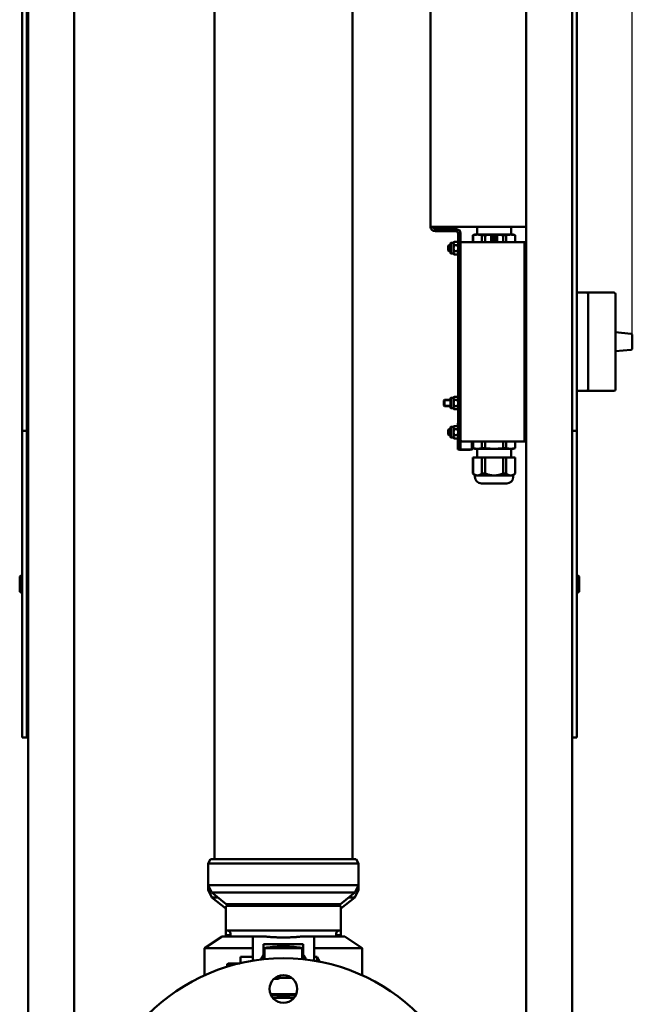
# Model space of a CAD drawing. Header units: millimetres. Extents: x 72 to 3521, y 72 to 9917.
# Tile 4 of 8: x 2005 to 2404, y 1043 to 1684. Entities that reach past the tile are written whole.
import ezdxf

# ---------------------------------------------------------------- set-up
doc = ezdxf.new("R2010")
doc.units = ezdxf.units.MM
doc.header["$LTSCALE"] = 12
for name, color, linetype, lineweight in [('Cote (ISO)', 7, 'Continuous', 25), ('Etroit visible (ISO)', 7, 'Continuous', 35), ('Visible (ISO)', 7, 'Continuous', 50)]:
    doc.layers.add(name, color=color, linetype=linetype, lineweight=lineweight)
doc.styles.add('Texte de note (ISO)', font='tahoma.ttf')
doc.dimstyles.new('Default (A4D)', dxfattribs={"dimscale": 12, "dimtxt": 3.5, "dimasz": 3.5, "dimexe": 3.175, "dimexo": 0, "dimgap": 0.762, "dimtad": 1, "dimrnd": 1e-08, "dimtxsty": 'Texte de note (ISO)', "dimblk": 'Filled-1', "dimcen": 0.09, "dimdle": 10, "dimclrd": 7, "dimclre": 7, "dimclrt": 256, "dimazin": 2, "dimtfac": 1.001486, "dimtmove": 0, "dimatfit": 3, "dimfxl": 1, "dimtolj": 1, "dimtzin": 0, "dimlwd": -1, "dimlwe": -1, "dimarcsym": 0})

# ---------------------------------------------------------------- blocks, each defined once
blk = doc.blocks.new('Filled-1')
at = {"color": 0}
for p, q in [((0, 0), (-1, 0.286)), ((-1, 0.286), (-1, -0.286)), ((-1, 0), (0, 0)), ((-1, -0.286), (0, 0))]:
    blk.add_line(p, q, dxfattribs=at)
at = {"color": 0, "flags": 128}
blk.add_lwpolyline([(-1, -0.286), (0, 0), (-1, 0.286), (-1, -0.286)], dxfattribs=at)
at = {"color": 0}
blk.add_solid([(-1, -0.286), (0, 0), (-1, 0.286), (-1, -0.286)], dxfattribs=at)
blk = doc.blocks.new('*D9')
at = {"layer": 'Cote (ISO)', "color": 7, "transparency": 16777216}
for p, q in [((2006.19, 2203.51), (2006.19, 2361.61)), ((2404.39, 1478.75), (2404.39, 2361.61)), ((2048.19, 2323.51), (2362.39, 2323.51))]:
    blk.add_line(p, q, dxfattribs=at)
at = {"layer": 'Defpoints', "color": 0, "transparency": 16777216}
for p in [(2404.39, 2323.51), (2006.19, 2203.51), (2404.39, 1478.75)]:
    blk.add_point(p, dxfattribs=at)
at = {"layer": 'Cote (ISO)', "color": 7, "transparency": 16777216, "xscale": 42, "yscale": 42, "zscale": 42, "rotation": 180}
blk.add_blockref('Filled-1', (2006.19, 2323.51), dxfattribs=at)
at = {"layer": 'Cote (ISO)', "color": 7, "transparency": 16777216, "xscale": 42, "yscale": 42, "zscale": 42}
blk.add_blockref('Filled-1', (2404.39, 2323.51), dxfattribs=at)
at = {"layer": 'Cote (ISO)', "transparency": 16777216, "insert": (2136.12, 2386.05), "char_height": 42, "attachment_point": 1, "style": 'Texte de note (ISO)'}
blk.add_mtext('\\A1;398,2', dxfattribs=at)

msp = doc.modelspace()

# ---------------------------------------------------------------- linework, layer by layer
at = {"layer": 'Etroit visible (ISO)'}
for p, q in [((2285.695, 1537.095), (2284.624, 1537.095)), ((2284.624, 1533.931), (2285.695, 1533.931)), ((2285.695, 1436.095), (2281.912, 1436.095)), ((2281.912, 1432.931), (2285.695, 1432.931)), ((2285.695, 1417.095), (2284.624, 1417.095)), ((2284.624, 1413.931), (2285.695, 1413.931)), ((2010.195, 1318.535), (2009.195, 1318.535)), ((2009.195, 1314.492), (2010.195, 1314.492)), ((2144.576, 1068.316), (2140.095, 1068.316)), ((2171.869, 1060.11), (2174.095, 1060.11))]:
    msp.add_line(p, q, dxfattribs=at)
at = {"layer": 'Visible (ISO)'}
for p, q in [((2006.195, 2203.513), (2006.195, 1416.513)), ((2009.195, 1416.513), (2009.195, 2203.513)), ((2010.195, 2156.513), (2010.195, 792.013)), ((2040.195, 2156.513), (2040.195, 792.013)), ((2335.195, 2156.513), (2335.195, 792.013)), ((2365.195, 2076.513), (2365.195, 1416.513)), ((2368.195, 1416.513), (2368.195, 2076.513)), ((2272.695, 1549.513), (2272.695, 1886.513)), ((2131.695, 1771.813), (2131.695, 1137.213)), ((2221.695, 1771.813), (2221.695, 1137.213)), ((2272.695, 1549.513), (2275.695, 1549.513)), ((2335.195, 1549.513), (2275.695, 1549.513)), ((2275.695, 1546.513), (2275.695, 1548.013)), ((2289.195, 1548.013), (2275.695, 1548.013)), ((2303.045, 1544.313), (2303.045, 1549.513)), ((2325.345, 1544.313), (2325.345, 1549.513)), ((2275.695, 1546.513), (2289.195, 1546.513)), ((2290.695, 1545.013), (2290.695, 1404.513)), ((2292.195, 1404.513), (2292.195, 1545.013)), ((2301.695, 1544.313), (2300.395, 1543.965)), ((2300.446, 1543.965), (2300.395, 1543.965)), ((2300.395, 1543.965), (2300.395, 1539.513)), ((2300.446, 1543.965), (2300.446, 1539.513)), ((2303.369, 1544.313), (2301.695, 1544.313)), ((2314.195, 1544.313), (2303.369, 1544.313)), ((2306.293, 1543.965), (2306.293, 1539.513)), ((2308.348, 1543.965), (2306.293, 1543.965)), ((2308.348, 1543.965), (2308.348, 1539.513)), ((2312.215, 1543.593), (2316.175, 1543.593)), ((2312.215, 1539.633), (2312.215, 1543.593)), ((2312.404, 1541.793), (2312.542, 1541.793)), ((2312.542, 1541.433), (2312.404, 1541.433)), ((2313.513, 1543.129), (2313.47, 1543.261)), ((2313.813, 1543.372), (2313.855, 1543.24)), ((2325.02, 1544.313), (2314.195, 1544.313)), ((2315.426, 1542.73), (2315.538, 1542.812)), ((2315.75, 1542.52), (2315.637, 1542.439)), ((2315.637, 1540.788), (2315.75, 1540.706)), ((2316.175, 1543.593), (2316.175, 1539.633)), ((2320.042, 1543.965), (2320.042, 1539.513)), ((2322.097, 1543.965), (2320.042, 1543.965)), ((2322.097, 1543.965), (2322.097, 1539.513)), ((2326.695, 1544.313), (2325.02, 1544.313)), ((2326.695, 1544.313), (2327.995, 1543.965)), ((2327.944, 1543.965), (2327.944, 1539.513)), ((2327.995, 1543.965), (2327.944, 1543.965)), ((2327.995, 1543.965), (2327.995, 1539.513)), ((2284.195, 1537.084), (2284.624, 1537.513)), ((2284.195, 1537.084), (2284.195, 1533.943)), ((2284.624, 1537.513), (2284.624, 1533.513)), ((2285.695, 1537.513), (2284.624, 1537.513)), ((2285.695, 1538.413), (2285.695, 1532.613)), ((2285.963, 1532.113), (2285.963, 1538.913)), ((2287.795, 1538.913), (2285.963, 1538.913)), ((2287.795, 1539.013), (2288.107, 1539.555)), ((2287.795, 1539.013), (2287.795, 1538.544)), ((2287.795, 1538.544), (2287.795, 1535.513)), ((2287.795, 1535.513), (2287.795, 1532.482)), ((2290.382, 1539.555), (2288.107, 1539.555)), ((2290.382, 1537.534), (2288.107, 1537.534)), ((2290.695, 1539.013), (2290.382, 1539.555)), ((2293.195, 1539.513), (2334.095, 1539.513)), ((2316.175, 1539.633), (2312.215, 1539.633)), ((2313.47, 1539.965), (2313.513, 1540.097)), ((2313.855, 1539.986), (2313.813, 1539.854)), ((2315.538, 1540.415), (2315.426, 1540.496)), ((2334.095, 1539.513), (2335.195, 1539.513)), ((2334.095, 1539.513), (2334.095, 1534.513)), ((2334.095, 1534.513), (2334.095, 1539.513)), ((2334.095, 1534.513), (2334.095, 1414.513)), ((2334.095, 1534.513), (2334.095, 1414.513)), ((2284.195, 1533.943), (2284.624, 1533.513)), ((2285.695, 1533.513), (2284.624, 1533.513)), ((2287.795, 1532.113), (2285.963, 1532.113)), ((2287.795, 1532.482), (2287.795, 1532.013)), ((2287.795, 1532.013), (2288.107, 1531.472)), ((2290.382, 1533.492), (2288.107, 1533.492)), ((2290.382, 1531.472), (2288.107, 1531.472)), ((2290.695, 1532.013), (2290.382, 1531.472)), ((2374.495, 1506.513), (2368.195, 1506.513)), ((2374.495, 1506.513), (2375.495, 1506.513)), ((2375.495, 1506.513), (2392.395, 1506.513)), ((2375.495, 1498.013), (2375.495, 1505.513)), ((2393.395, 1443.513), (2393.395, 1505.513)), ((2375.495, 1498.013), (2375.495, 1482.45)), ((2393.395, 1480.626), (2403.482, 1479.743)), ((2404.395, 1478.747), (2404.395, 1470.279)), ((2375.495, 1466.576), (2375.495, 1451.013)), ((2403.482, 1469.283), (2393.395, 1468.401)), ((2375.495, 1443.513), (2375.495, 1451.013)), ((2287.795, 1438.013), (2288.107, 1438.555)), ((2287.795, 1438.013), (2287.795, 1437.544)), ((2290.382, 1438.555), (2288.107, 1438.555)), ((2290.695, 1438.013), (2290.382, 1438.555)), ((2374.495, 1442.513), (2368.195, 1442.513)), ((2375.495, 1442.513), (2374.495, 1442.513)), ((2375.495, 1442.513), (2392.395, 1442.513)), ((2281.482, 1436.084), (2281.912, 1436.513)), ((2281.482, 1436.084), (2281.482, 1432.943)), ((2281.482, 1432.943), (2281.912, 1432.513)), ((2281.912, 1436.513), (2281.912, 1432.513)), ((2285.695, 1436.513), (2281.912, 1436.513)), ((2285.695, 1432.513), (2281.912, 1432.513)), ((2285.695, 1437.413), (2285.695, 1431.613)), ((2285.963, 1431.113), (2285.963, 1437.913)), ((2287.795, 1437.913), (2285.963, 1437.913)), ((2287.795, 1437.544), (2287.795, 1434.513)), ((2287.795, 1434.513), (2287.795, 1431.482)), ((2290.382, 1436.534), (2288.107, 1436.534)), ((2290.382, 1432.492), (2288.107, 1432.492)), ((2287.795, 1431.113), (2285.963, 1431.113)), ((2287.795, 1431.482), (2287.795, 1431.013)), ((2287.795, 1431.013), (2288.107, 1430.472)), ((2290.382, 1430.472), (2288.107, 1430.472)), ((2290.695, 1431.013), (2290.382, 1430.472)), ((2285.963, 1412.113), (2285.963, 1418.913)), ((2287.795, 1418.913), (2285.963, 1418.913)), ((2287.795, 1419.013), (2288.107, 1419.555)), ((2287.795, 1419.013), (2287.795, 1418.544)), ((2290.382, 1419.555), (2288.107, 1419.555)), ((2290.695, 1419.013), (2290.382, 1419.555)), ((2290.485, 1419.377), (2290.485, 1421.004)), ((2006.195, 1216.513), (2006.195, 1416.513)), ((2006.195, 1416.513), (2009.195, 1416.513)), ((2009.195, 1416.513), (2009.195, 1216.513)), ((2284.195, 1417.084), (2284.624, 1417.513)), ((2284.195, 1417.084), (2284.195, 1413.943)), ((2284.195, 1413.943), (2284.624, 1413.513)), ((2284.624, 1417.513), (2284.624, 1413.513)), ((2285.695, 1417.513), (2284.624, 1417.513)), ((2285.695, 1413.513), (2284.624, 1413.513)), ((2285.695, 1418.413), (2285.695, 1412.613)), ((2287.795, 1418.544), (2287.795, 1415.513)), ((2287.795, 1415.513), (2287.795, 1412.482)), ((2287.795, 1412.482), (2287.795, 1412.013)), ((2290.382, 1417.534), (2288.107, 1417.534)), ((2290.382, 1413.492), (2288.107, 1413.492)), ((2334.095, 1414.513), (2334.095, 1409.513)), ((2334.095, 1409.513), (2334.095, 1414.513)), ((2365.195, 1296.513), (2365.195, 1416.513)), ((2365.195, 1416.513), (2368.195, 1416.513)), ((2368.195, 1416.513), (2368.195, 1216.513)), ((2287.795, 1412.113), (2285.963, 1412.113)), ((2287.795, 1412.013), (2288.107, 1411.472)), ((2290.382, 1411.472), (2288.107, 1411.472)), ((2290.695, 1412.013), (2290.382, 1411.472)), ((2290.485, 1404.168), (2290.485, 1411.65)), ((2293.195, 1409.513), (2292.195, 1409.513)), ((2334.095, 1409.513), (2293.195, 1409.513)), ((2299.731, 1404.168), (2299.731, 1409.513)), ((2300.395, 1405.062), (2300.395, 1409.513)), ((2300.446, 1405.062), (2300.446, 1409.513)), ((2306.293, 1405.062), (2306.293, 1409.513)), ((2308.348, 1405.062), (2308.348, 1409.513)), ((2320.042, 1405.062), (2320.042, 1409.513)), ((2322.097, 1405.062), (2322.097, 1409.513)), ((2327.944, 1405.062), (2327.944, 1409.513)), ((2327.995, 1405.062), (2327.995, 1409.513)), ((2335.195, 1409.513), (2334.095, 1409.513)), ((2292.195, 1404.513), (2290.695, 1404.513)), ((2300.395, 1405.062), (2300.446, 1405.062)), ((2301.695, 1404.713), (2300.395, 1405.062)), ((2301.695, 1404.713), (2303.369, 1404.713)), ((2303.045, 1404.713), (2303.045, 1399.113)), ((2303.369, 1404.713), (2314.195, 1404.713)), ((2306.293, 1405.062), (2308.348, 1405.062)), ((2314.195, 1404.713), (2325.02, 1404.713)), ((2320.042, 1405.062), (2322.097, 1405.062)), ((2325.02, 1404.713), (2326.695, 1404.713)), ((2325.345, 1404.713), (2325.345, 1399.113)), ((2326.695, 1404.713), (2327.995, 1405.062)), ((2327.944, 1405.062), (2327.995, 1405.062)), ((2300.446, 1399.113), (2300.395, 1399.113)), ((2300.395, 1399.113), (2300.395, 1388.605)), ((2300.446, 1399.113), (2300.446, 1388.605)), ((2300.446, 1399.113), (2306.293, 1399.113)), ((2306.293, 1399.113), (2306.293, 1388.605)), ((2308.348, 1399.113), (2306.293, 1399.113)), ((2308.348, 1399.113), (2308.348, 1388.605)), ((2308.348, 1399.113), (2320.042, 1399.113)), ((2320.042, 1399.113), (2320.042, 1388.605)), ((2322.097, 1399.113), (2320.042, 1399.113)), ((2322.097, 1399.113), (2322.097, 1388.605)), ((2322.097, 1399.113), (2327.944, 1399.113)), ((2327.995, 1399.113), (2327.944, 1399.113)), ((2327.944, 1399.113), (2327.944, 1388.605)), ((2327.995, 1399.113), (2327.995, 1388.605)), ((2300.395, 1388.605), (2300.446, 1388.605)), ((2301.695, 1387.305), (2300.395, 1388.605)), ((2301.695, 1387.305), (2303.369, 1387.305)), ((2301.695, 1387.305), (2301.695, 1386.353)), ((2303.369, 1387.305), (2314.195, 1387.305)), ((2306.293, 1388.605), (2308.348, 1388.605)), ((2314.195, 1387.305), (2325.02, 1387.305)), ((2320.042, 1388.605), (2322.097, 1388.605)), ((2325.02, 1387.305), (2326.695, 1387.305)), ((2326.695, 1387.305), (2327.995, 1388.605)), ((2326.695, 1387.305), (2326.695, 1386.353)), ((2327.944, 1388.605), (2327.995, 1388.605)), ((2305.935, 1382.113), (2322.455, 1382.113)), ((2004.595, 1321.513), (2006.195, 1322.513)), ((2369.795, 1321.513), (2368.195, 1322.513)), ((2004.595, 1311.513), (2004.595, 1321.513)), ((2009.195, 1319.013), (2010.195, 1319.013)), ((2369.795, 1321.513), (2369.795, 1311.513)), ((2004.595, 1311.513), (2006.195, 1310.513)), ((2009.195, 1314.013), (2010.195, 1314.013)), ((2369.795, 1311.513), (2368.195, 1310.513)), ((2365.195, 1296.513), (2365.195, 792.013)), ((2009.195, 1216.513), (2006.195, 1216.513)), ((2368.195, 1216.513), (2365.195, 1216.513)), ((2129.195, 1137.213), (2127.695, 1134.213)), ((2129.195, 1137.213), (2224.195, 1137.213)), ((2224.195, 1137.213), (2225.695, 1134.213)), ((2225.695, 1134.213), (2127.695, 1134.213)), ((2127.695, 1134.213), (2127.695, 1120.213)), ((2225.695, 1134.213), (2225.695, 1120.213)), ((2127.695, 1120.213), (2127.695, 1117.113)), ((2127.695, 1120.213), (2225.695, 1120.213)), ((2130.037, 1115.339), (2127.695, 1120.213)), ((2127.695, 1117.113), (2129.185, 1117.113)), ((2130.037, 1112.239), (2127.695, 1117.113)), ((2223.352, 1115.339), (2225.695, 1120.213)), ((2223.352, 1112.239), (2225.695, 1117.113)), ((2224.205, 1117.113), (2225.695, 1117.113)), ((2225.695, 1120.213), (2225.695, 1117.113)), ((2223.352, 1115.339), (2130.037, 1115.339)), ((2139.414, 1107.838), (2130.037, 1115.339)), ((2133.912, 1112.239), (2130.037, 1112.239)), ((2139.195, 1104.913), (2130.037, 1112.239)), ((2213.976, 1107.838), (2223.352, 1115.339)), ((2214.195, 1104.913), (2223.352, 1112.239)), ((2223.352, 1112.239), (2219.477, 1112.239)), ((2139.195, 1090.613), (2139.195, 1105.913)), ((2139.414, 1107.838), (2213.976, 1107.838)), ((2141.195, 1107.213), (2139.414, 1107.838)), ((2139.895, 1106.613), (2213.495, 1106.613)), ((2212.195, 1107.213), (2141.195, 1107.213)), ((2212.195, 1107.213), (2213.976, 1107.838)), ((2214.195, 1090.613), (2214.195, 1105.913)), ((2136.695, 1086.713), (2125.195, 1079.213)), ((2136.695, 1086.713), (2156.695, 1086.713)), ((2139.195, 1087.513), (2139.195, 1090.613)), ((2214.195, 1090.613), (2139.195, 1090.613)), ((2142.195, 1087.513), (2139.195, 1087.513)), ((2142.195, 1088.613), (2142.195, 1086.713)), ((2156.695, 1086.713), (2164.738, 1086.713)), ((2156.695, 1077.524), (2156.695, 1086.713)), ((2164.983, 1086.713), (2164.738, 1086.713)), ((2188.651, 1086.713), (2188.407, 1086.713)), ((2188.651, 1086.713), (2196.695, 1086.713)), ((2196.695, 1086.713), (2196.695, 1077.524)), ((2196.695, 1086.713), (2216.695, 1086.713)), ((2211.195, 1088.613), (2211.195, 1086.713)), ((2214.195, 1087.513), (2211.195, 1087.513)), ((2214.195, 1087.513), (2214.195, 1090.613)), ((2216.695, 1086.713), (2228.195, 1079.213)), ((2125.195, 1079.213), (2156.695, 1079.213)), ((2125.195, 1079.213), (2125.195, 1061.411)), ((2163.695, 1081.708), (2163.695, 1077.524)), ((2189.695, 1081.708), (2163.695, 1081.708)), ((2164.356, 1079.213), (2189.034, 1079.213)), ((2164.356, 1079.213), (2164.356, 1071.903)), ((2189.034, 1071.903), (2189.034, 1079.213)), ((2189.695, 1077.524), (2189.695, 1081.708)), ((2196.695, 1079.213), (2228.195, 1079.213)), ((2228.195, 1079.213), (2228.195, 1061.411)), ((2156.695, 1073.451), (2148.695, 1073.451)), ((2148.695, 1069.337), (2148.695, 1073.451)), ((2156.695, 1077.524), (2156.695, 1070.903)), ((2163.695, 1074.937), (2163.695, 1077.524)), ((2163.695, 1071.835), (2163.695, 1074.937)), ((2189.695, 1077.524), (2189.695, 1074.937)), ((2189.695, 1071.835), (2189.695, 1074.937)), ((2196.695, 1070.903), (2196.695, 1077.524)), ((2198.695, 1073.463), (2196.695, 1073.463)), ((2198.695, 1073.463), (2198.695, 1070.562)), ((2140.095, 1068.713), (2140.595, 1069.213)), ((2140.095, 1067.035), (2140.095, 1068.713)), ((2140.595, 1069.213), (2140.595, 1067.187)), ((2148.162, 1069.213), (2140.595, 1069.213)), ((2173.595, 1059.213), (2170.686, 1059.213)), ((2173.595, 1059.213), (2173.595, 1060.962)), ((2174.095, 1059.713), (2173.595, 1059.213)), ((2174.095, 1061.129), (2174.095, 1059.713)), ((2182.095, 1059.713), (2174.095, 1059.713)), ((2168.322, 1049.213), (2185.068, 1049.213)), ((2169.808, 1046.718), (2183.581, 1046.718))]:
    msp.add_line(p, q, dxfattribs=at)
for centre, radius in [((2176.695, 947.513), 125), ((2176.695, 1052.513), 9)]:
    msp.add_circle(centre, radius, dxfattribs=at)
for centre, radius, start, end in [((2275.695, 1549.513), 3, 180, 270), ((2275.695, 1549.513), 1.5, 180, 270), ((2289.195, 1545.013), 3, 0, 90), ((2289.195, 1545.013), 1.5, 0, 90), ((2314.195, 1541.613), 1.8, 113.73917, 174.26083), ((2314.195, 1541.613), 1.8, 185.73917, 246.26083), ((2313.115, 1541.613), 0.6, 197.457603, 162.542397), ((2313.861, 1542.64), 0.6, 125.457603, 90.542397), ((2313.861, 1540.586), 0.6, 269.457603, 234.542397), ((2314.195, 1541.613), 1.8, 41.73917, 102.26083), ((2315.069, 1542.248), 0.6, 53.457603, 18.542397), ((2315.069, 1540.978), 0.6, 341.457603, 306.542397), ((2314.195, 1541.613), 1.8, 329.73917, 30.26083), ((2286.295, 1538.413), 0.6, 123.55731, 180), ((2293.195, 1538.513), 1, 90, 180), ((2314.195, 1541.613), 1.8, 257.73917, 318.26083), ((2286.295, 1532.613), 0.6, 180, 236.44269), ((2374.495, 1505.513), 1, 0, 90), ((2392.395, 1505.513), 1, 0, 90), ((2403.395, 1478.747), 1, 66.3, 85), ((2403.395, 1478.747), 1, 0, 66.3), ((2403.395, 1470.279), 1, 293.7, 0), ((2403.395, 1470.279), 1, 275, 293.7), ((2374.495, 1443.513), 1, 270, 0), ((2392.395, 1443.513), 1, 270, 0), ((2286.295, 1437.413), 0.6, 123.55731, 180), ((2286.295, 1431.613), 0.6, 180, 236.44269), ((2286.295, 1418.413), 0.6, 123.55731, 180), ((2286.295, 1412.613), 0.6, 180, 236.44269), ((2293.195, 1410.513), 1, 180, 270), ((2305.935, 1386.353), 4.24, 180, 270), ((2322.455, 1386.353), 4.24, 270, 0), ((2139.895, 1105.913), 0.7, 90, 180), ((2213.495, 1105.913), 0.7, 0, 90), ((2140.195, 1088.613), 2, 0, 90), ((2140.195, 1085.513), 2, 36.869898, 90), ((2213.195, 1088.613), 2, 90, 180), ((2213.195, 1085.513), 2, 90, 143.130102), ((2183.898, 1063.553), 17.809, 22.070637, 33.813191)]:
    msp.add_arc(centre, radius, start, end, dxfattribs=at)
for major_axis in [(-4.623, 0), (-3.937, 0)]:
    msp.add_ellipse((2295.108, 1404.168), major_axis=major_axis, ratio=0.0227424, dxfattribs=at)
for centre, major_axis, start_param, end_param in [((2169.095, 1064.213), (0, -14), 3.8398151, 4.1529169), ((2184.295, 1064.213), (0, 14), 5.2718611, 5.5849628)]:
    msp.add_ellipse(centre, major_axis=major_axis, ratio=0.6, start_param=start_param, end_param=end_param, dxfattribs=at)
for points, weights in [([(2300.446, 1543.965), (2301.98, 1544.313), (2303.369, 1544.313)], [1.03928910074, 1.04562523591, 1]), ([(2303.369, 1544.313), (2304.759, 1544.313), (2306.293, 1543.965)], [1, 1.04562523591, 1.03928910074]), ([(2308.348, 1543.965), (2311.416, 1544.313), (2314.195, 1544.313)], [1.03928910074, 1.04562523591, 1]), ([(2314.195, 1544.313), (2316.974, 1544.313), (2320.042, 1543.965)], [1, 1.04562523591, 1.03928910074]), ([(2322.097, 1543.965), (2323.631, 1544.313), (2325.02, 1544.313)], [1.03928910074, 1.04562523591, 1]), ([(2325.02, 1544.313), (2326.41, 1544.313), (2327.944, 1543.965)], [1, 1.04562523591, 1.03928910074]), ([(2288.107, 1539.555), (2287.795, 1539.013), (2287.795, 1538.544)], [1.05779032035, 1.06752549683, 1]), ([(2287.795, 1538.544), (2287.795, 1538.075), (2288.107, 1537.534)], [1, 1.06752549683, 1.05779032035]), ([(2288.107, 1537.534), (2287.795, 1536.451), (2287.795, 1535.513)], [1.05779032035, 1.06752549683, 1]), ([(2287.795, 1535.513), (2287.795, 1534.575), (2288.107, 1533.492)], [1, 1.06752549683, 1.05779032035]), ([(2290.695, 1538.544), (2290.695, 1539.013), (2290.382, 1539.555)], [1, 1.06752549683, 1.05779032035]), ([(2290.382, 1537.534), (2290.695, 1538.075), (2290.695, 1538.544)], [1.05779032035, 1.06752549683, 1]), ([(2290.695, 1535.513), (2290.695, 1536.451), (2290.382, 1537.534)], [1, 1.06752549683, 1.05779032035]), ([(2290.382, 1533.492), (2290.695, 1534.575), (2290.695, 1535.513)], [1.05779032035, 1.06752549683, 1]), ([(2288.107, 1533.492), (2287.795, 1532.951), (2287.795, 1532.482)], [1.05779032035, 1.06752549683, 1]), ([(2287.795, 1532.482), (2287.795, 1532.013), (2288.107, 1531.472)], [1, 1.06752549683, 1.05779032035]), ([(2290.695, 1532.482), (2290.695, 1532.951), (2290.382, 1533.492)], [1, 1.06752549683, 1.05779032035]), ([(2290.382, 1531.472), (2290.695, 1532.013), (2290.695, 1532.482)], [1.05779032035, 1.06752549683, 1]), ([(2288.107, 1438.555), (2287.795, 1438.013), (2287.795, 1437.544)], [1.05779032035, 1.06752549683, 1]), ([(2290.695, 1437.544), (2290.695, 1438.013), (2290.382, 1438.555)], [1, 1.06752549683, 1.05779032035]), ([(2287.795, 1437.544), (2287.795, 1437.075), (2288.107, 1436.534)], [1, 1.06752549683, 1.05779032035]), ([(2288.107, 1436.534), (2287.795, 1435.451), (2287.795, 1434.513)], [1.05779032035, 1.06752549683, 1]), ([(2287.795, 1434.513), (2287.795, 1433.575), (2288.107, 1432.492)], [1, 1.06752549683, 1.05779032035]), ([(2288.107, 1432.492), (2287.795, 1431.951), (2287.795, 1431.482)], [1.05779032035, 1.06752549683, 1]), ([(2290.382, 1436.534), (2290.695, 1437.075), (2290.695, 1437.544)], [1.05779032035, 1.06752549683, 1]), ([(2290.695, 1434.513), (2290.695, 1435.451), (2290.382, 1436.534)], [1, 1.06752549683, 1.05779032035]), ([(2290.382, 1432.492), (2290.695, 1433.575), (2290.695, 1434.513)], [1.05779032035, 1.06752549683, 1]), ([(2290.695, 1431.482), (2290.695, 1431.951), (2290.382, 1432.492)], [1, 1.06752549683, 1.05779032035]), ([(2287.795, 1431.482), (2287.795, 1431.013), (2288.107, 1430.472)], [1, 1.06752549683, 1.05779032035]), ([(2290.382, 1430.472), (2290.695, 1431.013), (2290.695, 1431.482)], [1.05779032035, 1.06752549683, 1]), ([(2288.107, 1419.555), (2287.795, 1419.013), (2287.795, 1418.544)], [1.05779032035, 1.06752549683, 1]), ([(2290.695, 1418.544), (2290.695, 1419.013), (2290.382, 1419.555)], [1, 1.06752549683, 1.05779032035]), ([(2287.795, 1418.544), (2287.795, 1418.075), (2288.107, 1417.534)], [1, 1.06752549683, 1.05779032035]), ([(2288.107, 1417.534), (2287.795, 1416.451), (2287.795, 1415.513)], [1.05779032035, 1.06752549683, 1]), ([(2287.795, 1415.513), (2287.795, 1414.575), (2288.107, 1413.492)], [1, 1.06752549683, 1.05779032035]), ([(2288.107, 1413.492), (2287.795, 1412.951), (2287.795, 1412.482)], [1.05779032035, 1.06752549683, 1]), ([(2287.795, 1412.482), (2287.795, 1412.013), (2288.107, 1411.472)], [1, 1.06752549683, 1.05779032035]), ([(2290.382, 1417.534), (2290.695, 1418.075), (2290.695, 1418.544)], [1.05779032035, 1.06752549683, 1]), ([(2290.695, 1415.513), (2290.695, 1416.451), (2290.382, 1417.534)], [1, 1.06752549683, 1.05779032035]), ([(2290.382, 1413.492), (2290.695, 1414.575), (2290.695, 1415.513)], [1.05779032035, 1.06752549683, 1]), ([(2290.695, 1412.482), (2290.695, 1412.951), (2290.382, 1413.492)], [1, 1.06752549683, 1.05779032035]), ([(2290.382, 1411.472), (2290.695, 1412.013), (2290.695, 1412.482)], [1.05779032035, 1.06752549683, 1]), ([(2303.369, 1404.713), (2301.98, 1404.713), (2300.446, 1405.062)], [1, 1.04562523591, 1.03928910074]), ([(2306.293, 1405.062), (2304.759, 1404.713), (2303.369, 1404.713)], [1.03928910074, 1.04562523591, 1]), ([(2314.195, 1404.713), (2311.416, 1404.713), (2308.348, 1405.062)], [1, 1.04562523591, 1.03928910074]), ([(2320.042, 1405.062), (2316.974, 1404.713), (2314.195, 1404.713)], [1.03928910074, 1.04562523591, 1]), ([(2325.02, 1404.713), (2323.631, 1404.713), (2322.097, 1405.062)], [1, 1.04562523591, 1.03928910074]), ([(2327.944, 1405.062), (2326.41, 1404.713), (2325.02, 1404.713)], [1.03928910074, 1.04562523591, 1]), ([(2303.369, 1387.305), (2301.98, 1387.305), (2300.446, 1388.605)], [1, 1.05584323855, 1.05970051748]), ([(2306.293, 1388.605), (2304.759, 1387.305), (2303.369, 1387.305)], [1.05970051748, 1.05584323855, 1]), ([(2314.195, 1387.305), (2311.416, 1387.305), (2308.348, 1388.605)], [1, 1.05584323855, 1.05970051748]), ([(2320.042, 1388.605), (2316.974, 1387.305), (2314.195, 1387.305)], [1.05970051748, 1.05584323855, 1]), ([(2325.02, 1387.305), (2323.631, 1387.305), (2322.097, 1388.605)], [1, 1.05584323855, 1.05970051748]), ([(2327.944, 1388.605), (2326.41, 1387.305), (2325.02, 1387.305)], [1.05970051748, 1.05584323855, 1]), ([(2189.034, 1079.213), (2176.695, 1081.141), (2164.356, 1079.213)], [1, 1.03, 1]), ([(2168.56, 1048.664), (2176.695, 1047.812), (2184.83, 1048.664)], [1.00837003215, 1.02162996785, 1.00837003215])]:
    msp.add_rational_spline(points, weights, degree=2, dxfattribs=at)
for points, knots in [([(2375.495, 1505.513), (2375.495, 1505.761), (2375.495, 1505.963), (2375.495, 1506.172), (2375.495, 1506.22), (2375.495, 1506.428), (2375.494, 1506.512), (2375.495, 1506.513), (2375.495, 1506.513), (2375.495, 1506.513)], [-0.79848529, -0.79848529, -0.79848529, -0.79848529, -0.498763, -0.498763, -0.39739655, -0.39739655, 0, 0, 0.00377985, 0.00377985, 0.00377985, 0.00377985]), ([(2375.495, 1474.513), (2375.495, 1474.526), (2375.495, 1474.538), (2375.494, 1475.876), (2375.495, 1477.199), (2375.495, 1478.848), (2375.495, 1479.183), (2375.495, 1480.504), (2375.495, 1481.483), (2375.495, 1482.45)], [-0.80230367, -0.80230367, -0.80230367, -0.80230367, -0.79852364, -0.79852364, -0.40110801, -0.40110801, -0.29973669, -0.29973669, 0, 0, 0, 0]), ([(2375.495, 1466.576), (2375.495, 1467.544), (2375.495, 1468.523), (2375.495, 1469.843), (2375.495, 1470.178), (2375.495, 1471.827), (2375.494, 1473.151), (2375.495, 1474.488), (2375.495, 1474.501), (2375.495, 1474.513)], [-0.7984853, -0.7984853, -0.7984853, -0.7984853, -0.49876301, -0.49876301, -0.39739655, -0.39739655, 0, 0, 0.00377985, 0.00377985, 0.00377985, 0.00377985]), ([(2375.495, 1442.513), (2375.495, 1442.513), (2375.495, 1442.513), (2375.494, 1442.515), (2375.495, 1442.599), (2375.495, 1442.806), (2375.495, 1442.854), (2375.495, 1443.063), (2375.495, 1443.265), (2375.495, 1443.513)], [-0.80230367, -0.80230367, -0.80230367, -0.80230367, -0.79852364, -0.79852364, -0.40110801, -0.40110801, -0.29973669, -0.29973669, 0, 0, 0, 0]), ([(2290.695, 1421.597), (2290.634, 1421.521), (2290.567, 1421.415), (2290.5, 1421.191), (2290.485, 1421.098), (2290.485, 1421.004)], [9.406380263, 9.406380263, 9.406380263, 9.406380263, 9.417972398, 9.417972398, 9.424777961, 9.424777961, 9.424777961, 9.424777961]), ([(2164.989, 1086.713), (2165.741, 1086.629), (2166.501, 1086.554), (2168.035, 1086.42), (2168.809, 1086.361), (2170.368, 1086.259), (2171.152, 1086.217), (2172.728, 1086.149), (2173.519, 1086.124), (2175.105, 1086.09), (2175.9, 1086.081), (2177.49, 1086.081), (2178.284, 1086.09), (2179.87, 1086.124), (2180.662, 1086.149), (2182.237, 1086.217), (2183.022, 1086.259), (2184.58, 1086.361), (2185.354, 1086.42), (2186.889, 1086.554), (2187.649, 1086.629), (2188.401, 1086.713)], [-0.32807827, -0.32807827, -0.32807827, -0.32807827, -0.26246262, -0.26246262, -0.19684696, -0.19684696, -0.13123131, -0.13123131, -0.06561565, -0.06561565, 0, 0, 0.06561565, 0.06561565, 0.13123131, 0.13123131, 0.19684696, 0.19684696, 0.26246262, 0.26246262, 0.32807827, 0.32807827, 0.32807827, 0.32807827])]:
    msp.add_open_spline(points, degree=3, knots=knots, dxfattribs=at)
for points in [[(2164.983, 1086.713), (2164.985, 1086.713), (2164.987, 1086.713), (2164.989, 1086.713)], [(2188.401, 1086.713), (2188.403, 1086.713), (2188.405, 1086.713), (2188.407, 1086.713)]]:
    msp.add_open_spline(points, degree=3, dxfattribs=at)

# ---------------------------------------------------------------- dimensions: what is measured, and where the dimension line sits
at = {"layer": 'Cote (ISO)', "color": 7}
dim = msp.add_linear_dim(base=(2404.395, 2323.513), p1=(2006.195, 2203.513), p2=(2404.395, 1478.747), angle=180, dimstyle='Default (A4D)', override={"dimgap": 0.762, "dimdec": 2, "dimtol": 0, "dimlim": 0, "dimtp": 0, "dimtm": 0, "dimtdec": 2, "dimtofl": 0, "dimatfit": 1}, dxfattribs=at)
dim.commit()
dim.dimension.update_dxf_attribs({"geometry": '*D9', "text_midpoint": (2205.295, 2323.513), "dimtype": 160})

doc.saveas('drawing.dxf')
